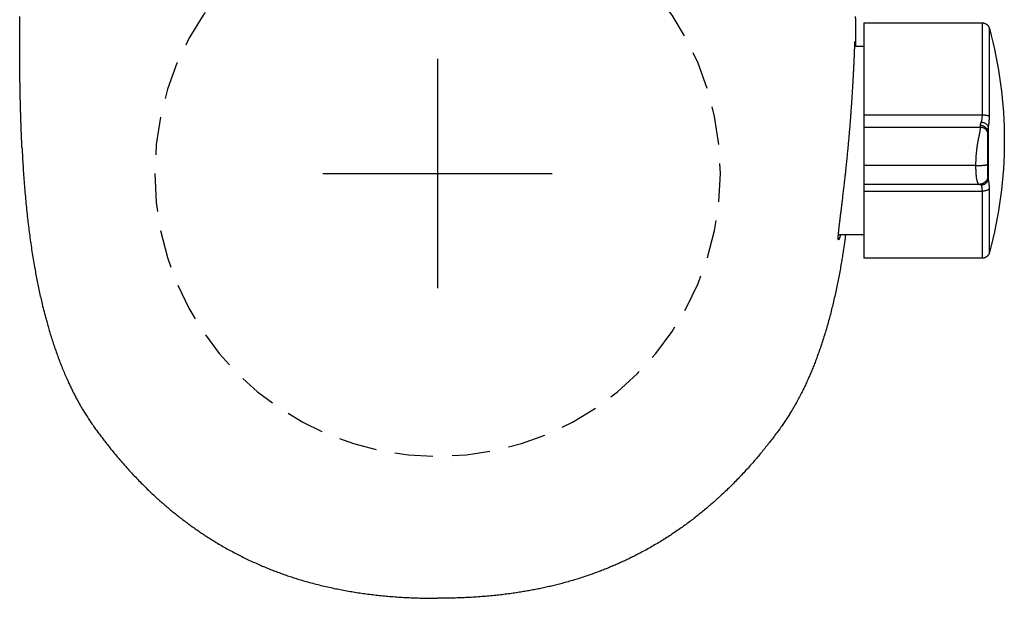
# Model space of a CAD drawing. Header units: millimetres. Extents: x 6161 to 8965, y -9035 to -5431.
# Tile 146 of 256: x 6571.1 to 6577.54, y -6555.6 to -6551.81. Entities that reach past the tile are written whole.
import ezdxf

# ---------------------------------------------------------------- set-up
doc = ezdxf.new("R2010")
doc.units = ezdxf.units.MM
doc.linetypes.add('HIDDEN', pattern=[0.375, 0.25, -0.125])
doc.layers.add('Wyposazenie Wew - Urzadzenia Sanitarne', color=6, linetype='Continuous')

# ---------------------------------------------------------------- blocks, each defined once
blk = doc.blocks.new('ORAS_ELECTRA')
for p, q in [((3.5617, 0.5549), (2.7874, 0.5549)), ((2.7874, 0.1156), (2.7874, 0.5549)), ((2.7874, 0.4019), (2.6221, 0.4019)), ((2.7874, 0.0717), (2.7874, 0.1156)), ((2.7874, 0.1156), (3.5617, 0.1156)), ((3.5426, 0.0716), (2.7874, 0.0716)), ((3.5426, 0.0716), (3.5426, 0.0716)), ((3.6034, 0.04), (3.6034, -0.3033)), ((3.5197, -0.0512), (2.7874, -0.0512)), ((2.7874, -0.3808), (2.7874, -0.3035)), ((2.7874, -0.3035), (3.5497, -0.3035)), ((2.7874, -0.9851), (2.7874, -0.3808)), ((3.5617, -0.3808), (2.7874, -0.3808)), ((2.7294, -0.832), (2.7874, -0.832)), ((2.7874, -0.9851), (3.5617, -0.9851))]:
    blk.add_line(p, q)
for points in [[(0, -0.75), (0, 0.75)], [(-0.75, 0), (0.75, 0)]]:
    blk.add_lwpolyline(points)
at = {"color": 9, "linetype": 'HIDDEN', "true_color": 0xb8b8b8}
blk.add_circle((0, 0), 1.85, dxfattribs=at)
blk.add_arc((0.9003, -0.2151), 2.8071, 344.8647, 15.1366)
for points, knots in [([(-2.7182, -0.1668), (-2.7172, -0.147), (-2.7152, -0.1063), (-2.7117, -0.0469), (-2.7078, 0.0115), (-2.7036, 0.0679), (-2.699, 0.1243), (-2.6939, 0.1806), (-2.6883, 0.2369), (-2.6824, 0.2915), (-2.6762, 0.3443), (-2.6697, 0.3955), (-2.6627, 0.4466), (-2.6553, 0.4977), (-2.6473, 0.5486), (-2.6392, 0.5968), (-2.6311, 0.6423), (-2.6231, 0.6849), (-2.6146, 0.7275), (-2.6057, 0.77), (-2.5963, 0.8124), (-2.5859, 0.8571), (-2.5743, 0.904), (-2.5628, 0.9477), (-2.5523, 0.9857), (-2.5429, 1.0183), (-2.5325, 1.053), (-2.5209, 1.0898), (-2.5081, 1.1286), (-2.4948, 1.1673), (-2.4808, 1.2057), (-2.4663, 1.244), (-2.4512, 1.2817), (-2.4356, 1.3189), (-2.4213, 1.3513), (-2.4083, 1.3796), (-2.3969, 1.4036), (-2.3851, 1.4276), (-2.3729, 1.4516), (-2.3603, 1.4755), (-2.3474, 1.4993), (-2.334, 1.5228), (-2.3203, 1.5462), (-2.3052, 1.571), (-2.2886, 1.5972), (-2.2703, 1.6248), (-2.2513, 1.652), (-2.2319, 1.6788), (-2.2121, 1.7055), (-2.1921, 1.732), (-2.1719, 1.7583), (-2.1487, 1.7879), (-2.1224, 1.8204), (-2.0928, 1.8559), (-2.0627, 1.891), (-2.032, 1.9257), (-2.0008, 1.9598), (-1.9695, 1.993), (-1.9381, 2.0251), (-1.9068, 2.0562), (-1.875, 2.0868), (-1.8449, 2.1148), (-1.8168, 2.1402), (-1.7907, 2.1632), (-1.7642, 2.1858), (-1.7375, 2.2081), (-1.7104, 2.2301), (-1.6829, 2.2517), (-1.6552, 2.2729), (-1.6274, 2.2936), (-1.5994, 2.3137), (-1.5714, 2.3334), (-1.5432, 2.3526), (-1.5146, 2.3715), (-1.4857, 2.39), (-1.4549, 2.4091), (-1.4219, 2.4289), (-1.3868, 2.4491), (-1.3514, 2.4687), (-1.3156, 2.4877), (-1.2794, 2.5062), (-1.2429, 2.524), (-1.206, 2.5412), (-1.1713, 2.5568), (-1.1388, 2.5707), (-1.1085, 2.5832), (-1.078, 2.5953), (-1.0466, 2.6073), (-1.0143, 2.6191), (-0.981, 2.6307), (-0.9476, 2.6418), (-0.914, 2.6524), (-0.8774, 2.6635), (-0.8377, 2.6747), (-0.7949, 2.6861), (-0.752, 2.6968), (-0.7093, 2.7066), (-0.667, 2.7156), (-0.625, 2.7239), (-0.5829, 2.7315), (-0.5406, 2.7385), (-0.4982, 2.7449), (-0.4556, 2.7507), (-0.413, 2.756), (-0.3692, 2.7607), (-0.3242, 2.765), (-0.2781, 2.7687), (-0.2319, 2.7718), (-0.1856, 2.7743), (-0.1393, 2.7762), (-0.0929, 2.7775), (-0.0464, 2.7784), (-0.0155, 2.7785), (0, 2.7785)], [0, 0, 0, 0, 0.013173, 0.026968, 0.039452, 0.051937, 0.064422, 0.076914, 0.089407, 0.101899, 0.113285, 0.124672, 0.136058, 0.147455, 0.158851, 0.170247, 0.179829, 0.189411, 0.198992, 0.208583, 0.218175, 0.227766, 0.23898, 0.250194, 0.257677, 0.26516, 0.272643, 0.281669, 0.290696, 0.299723, 0.308767, 0.317812, 0.326856, 0.335668, 0.34448, 0.350363, 0.356246, 0.362128, 0.368095, 0.374062, 0.380028, 0.386007, 0.391986, 0.397965, 0.405267, 0.412569, 0.419883, 0.427198, 0.434531, 0.441864, 0.4492, 0.456536, 0.466738, 0.476941, 0.487144, 0.497369, 0.507594, 0.517819, 0.527563, 0.537306, 0.54706, 0.556814, 0.564498, 0.572181, 0.57987, 0.587559, 0.595265, 0.602971, 0.610683, 0.618395, 0.625946, 0.633498, 0.64105, 0.648615, 0.656181, 0.663746, 0.672684, 0.681623, 0.690563, 0.699501, 0.708481, 0.717462, 0.726443, 0.735423, 0.742659, 0.749896, 0.757138, 0.764379, 0.772158, 0.779938, 0.787719, 0.795499, 0.803277, 0.813049, 0.822822, 0.832595, 0.842367, 0.851817, 0.861268, 0.870718, 0.880168, 0.889651, 0.899134, 0.908618, 0.918101, 0.928321, 0.938541, 0.948768, 0.958996, 0.969244, 0.979492, 0.989746, 1, 1, 1, 1]), ([(2.6687, 0.4019), (2.6666, 0.4174), (2.6629, 0.4456), (2.6569, 0.4863), (2.6511, 0.5241), (2.6451, 0.5618), (2.6384, 0.6015), (2.631, 0.6429), (2.6228, 0.6863), (2.6142, 0.7295), (2.6051, 0.7727), (2.5955, 0.8158), (2.5855, 0.8586), (2.575, 0.901), (2.564, 0.9432), (2.5525, 0.9852), (2.5404, 1.0269), (2.5278, 1.0682), (2.5146, 1.1092), (2.5008, 1.15), (2.4876, 1.1872), (2.4752, 1.2207), (2.4636, 1.2507), (2.4516, 1.2806), (2.4392, 1.3103), (2.4264, 1.3399), (2.4131, 1.3693), (2.3994, 1.3986), (2.3845, 1.429), (2.3683, 1.4605), (2.3527, 1.4895), (2.3387, 1.5147), (2.3263, 1.5361), (2.3125, 1.5592), (2.2971, 1.5839), (2.28, 1.6101), (2.2625, 1.636), (2.2424, 1.6644), (2.2197, 1.6954), (2.1946, 1.7289), (2.17, 1.7608), (2.1459, 1.7913), (2.1224, 1.8203), (2.0986, 1.849), (2.0744, 1.8775), (2.0498, 1.9056), (2.0236, 1.9349), (1.9958, 1.9652), (1.9661, 1.9964), (1.936, 2.0272), (1.9054, 2.0576), (1.8742, 2.0875), (1.8443, 2.1153), (1.8157, 2.1411), (1.7885, 2.1651), (1.761, 2.1886), (1.733, 2.2117), (1.7048, 2.2345), (1.6762, 2.2569), (1.6472, 2.2789), (1.6167, 2.3014), (1.5845, 2.3243), (1.5507, 2.3476), (1.5164, 2.3703), (1.4818, 2.3925), (1.4467, 2.4141), (1.4111, 2.4351), (1.3753, 2.4556), (1.3419, 2.4738), (1.3111, 2.49), (1.2831, 2.5043), (1.2548, 2.5182), (1.2264, 2.5318), (1.1977, 2.545), (1.1687, 2.5579), (1.1395, 2.5704), (1.1098, 2.5826), (1.0801, 2.5945), (1.0473, 2.607), (1.0114, 2.6201), (0.9725, 2.6336), (0.9332, 2.6464), (0.8938, 2.6586), (0.8541, 2.6701), (0.8161, 2.6806), (0.7797, 2.6899), (0.7452, 2.6983), (0.7105, 2.7063), (0.6756, 2.7138), (0.6407, 2.7208), (0.6056, 2.7274), (0.5704, 2.7336), (0.5333, 2.7397), (0.4941, 2.7455), (0.4529, 2.7511), (0.4116, 2.7561), (0.3687, 2.7607), (0.3242, 2.765), (0.2781, 2.7687), (0.2319, 2.7718), (0.1856, 2.7743), (0.1392, 2.7762), (0.0928, 2.7775), (0.0464, 2.7784), (0.0155, 2.7785), (0, 2.7785)], [0, 0, 0, 0, 0.011884, 0.021541, 0.031198, 0.040858, 0.050517, 0.061658, 0.072798, 0.083938, 0.09509, 0.106242, 0.117393, 0.128399, 0.139405, 0.150419, 0.161432, 0.172305, 0.183178, 0.19406, 0.204942, 0.213072, 0.221203, 0.229333, 0.237463, 0.245619, 0.253775, 0.261931, 0.270086, 0.279443, 0.288799, 0.295047, 0.301296, 0.307544, 0.315447, 0.323352, 0.331258, 0.339161, 0.34974, 0.36032, 0.370899, 0.380327, 0.389756, 0.399185, 0.408626, 0.418068, 0.427509, 0.43839, 0.449271, 0.460152, 0.471056, 0.481961, 0.492865, 0.502019, 0.511174, 0.520329, 0.529483, 0.538667, 0.547851, 0.557036, 0.566219, 0.5766, 0.586982, 0.597364, 0.607745, 0.618173, 0.628604, 0.639034, 0.649463, 0.65742, 0.665378, 0.673335, 0.681305, 0.689275, 0.697245, 0.705338, 0.713432, 0.721531, 0.729629, 0.740047, 0.750464, 0.760882, 0.771325, 0.781768, 0.792212, 0.801205, 0.8102, 0.819195, 0.828189, 0.837207, 0.846227, 0.855246, 0.864265, 0.874765, 0.885266, 0.895775, 0.906283, 0.917982, 0.929681, 0.941381, 0.953079, 0.964809, 0.97654, 0.98827, 1, 1, 1, 1]), ([(3.61, 0.518), (3.6095, 0.5196), (3.6085, 0.5228), (3.6066, 0.5271), (3.6045, 0.531), (3.6024, 0.5341), (3.6005, 0.5365), (3.5989, 0.5384), (3.5974, 0.54), (3.596, 0.5414), (3.5944, 0.5428), (3.5923, 0.5445), (3.5896, 0.5465), (3.5864, 0.5485), (3.5825, 0.5505), (3.5781, 0.5523), (3.5731, 0.5537), (3.5675, 0.5547), (3.5637, 0.5549), (3.5617, 0.5549)], [0, 0, 0, 0, 0.078431, 0.1516011, 0.2186896, 0.2790502, 0.32217, 0.3604948, 0.3938979, 0.422293, 0.4507485, 0.4935938, 0.5444787, 0.6032665, 0.6696909, 0.7433181, 0.8235147, 0.9094301, 1, 1, 1, 1]), ([(3.5617, 0.1156), (3.5617, 0.1291), (3.5617, 0.156), (3.5617, 0.1948), (3.5617, 0.2323), (3.5617, 0.2683), (3.5617, 0.3025), (3.5617, 0.3351), (3.5617, 0.3657), (3.5617, 0.3943), (3.5617, 0.4209), (3.5617, 0.4452), (3.5617, 0.4673), (3.5617, 0.4871), (3.5617, 0.5045), (3.5617, 0.5194), (3.5617, 0.5317), (3.5617, 0.5415), (3.5617, 0.5488), (3.5617, 0.5532), (3.5617, 0.5552), (3.5617, 0.5548), (3.5617, 0.5547)], [0, 0, 0, 0, 0.051969, 0.103938, 0.155907, 0.207876, 0.259845, 0.311814, 0.363783, 0.415752, 0.467721, 0.51969, 0.571659, 0.623628, 0.675597, 0.727566, 0.779535, 0.831504, 0.883473, 0.935442, 0.987411, 1, 1, 1, 1]), ([(3.61, 0.5179), (3.61, 0.5179), (3.61, 0.5178), (3.61, 0.5162), (3.61, 0.5136), (3.61, 0.5098), (3.61, 0.5049), (3.61, 0.4989), (3.61, 0.4918), (3.61, 0.4836), (3.61, 0.4745), (3.61, 0.4644), (3.61, 0.4531), (3.61, 0.4408), (3.61, 0.4274), (3.61, 0.413), (3.61, 0.3976), (3.61, 0.3814), (3.61, 0.3644), (3.61, 0.3466), (3.61, 0.3279), (3.61, 0.3084), (3.61, 0.2879), (3.61, 0.2665), (3.61, 0.2444), (3.61, 0.2215), (3.61, 0.1982), (3.61, 0.1743), (3.61, 0.15), (3.61, 0.1252), (3.61, 0.1082), (3.61, 0.0997)], [0, 0, 0, 0, 0.030258, 0.064558, 0.099481, 0.134404, 0.169327, 0.204251, 0.239174, 0.273473, 0.307773, 0.342072, 0.376372, 0.411295, 0.446218, 0.481141, 0.516065, 0.550988, 0.585287, 0.619587, 0.653886, 0.688186, 0.723109, 0.758032, 0.792955, 0.827879, 0.862802, 0.897101, 0.931401, 0.9657, 1, 1, 1, 1]), ([(2.6354, 0.4019), (2.6351, 0.403), (2.6344, 0.4055), (2.6334, 0.4092), (2.6323, 0.413), (2.6313, 0.4165), (2.6303, 0.4198), (2.6292, 0.423), (2.6282, 0.4258), (2.6272, 0.4283), (2.6263, 0.4305), (2.6255, 0.4322), (2.6247, 0.4336), (2.6238, 0.4346), (2.623, 0.4351), (2.6224, 0.4348), (2.6219, 0.4339), (2.6215, 0.4324), (2.6212, 0.4304), (2.6211, 0.4282), (2.621, 0.4257), (2.621, 0.4228), (2.621, 0.4196), (2.6212, 0.4159), (2.6214, 0.4115), (2.6217, 0.4061), (2.6222, 0.3997), (2.6228, 0.3926), (2.6235, 0.3851), (2.6243, 0.3773), (2.6251, 0.3697), (2.6259, 0.3622), (2.6268, 0.3547), (2.6276, 0.3469), (2.6286, 0.3387), (2.6296, 0.3303), (2.6307, 0.3205), (2.6321, 0.3095), (2.6336, 0.297), (2.6352, 0.284), (2.6368, 0.2709), (2.6384, 0.2578), (2.64, 0.2454), (2.6415, 0.2333), (2.6429, 0.2216), (2.6444, 0.2096), (2.6459, 0.1973), (2.6475, 0.1848), (2.6492, 0.1707), (2.6511, 0.1551), (2.6532, 0.1377), (2.6553, 0.12), (2.6574, 0.1024), (2.6594, 0.0852), (2.6612, 0.0691), (2.663, 0.0537), (2.6647, 0.0389), (2.6663, 0.0239), (2.668, 0.0088), (2.6697, -0.0065), (2.6715, -0.0235), (2.6735, -0.0422), (2.6757, -0.0626), (2.6778, -0.0833), (2.6798, -0.1034), (2.6818, -0.123), (2.6835, -0.141), (2.6852, -0.1581), (2.6867, -0.1748), (2.6883, -0.1921), (2.69, -0.2101), (2.6916, -0.2281), (2.6932, -0.2466), (2.6948, -0.2655), (2.6965, -0.2849), (2.6981, -0.3043), (2.6996, -0.3235), (2.7011, -0.3425), (2.7025, -0.3603), (2.7038, -0.377), (2.7049, -0.3926), (2.7061, -0.4081), (2.7072, -0.4235), (2.7083, -0.4388), (2.7094, -0.4555), (2.7106, -0.4735), (2.7119, -0.4927), (2.7131, -0.5117), (2.7142, -0.5299), (2.7153, -0.5471), (2.7162, -0.5625), (2.717, -0.5769), (2.7178, -0.5901), (2.7185, -0.6032), (2.7192, -0.616), (2.7199, -0.6286), (2.7206, -0.6422), (2.7214, -0.6567), (2.7222, -0.6719), (2.7229, -0.6867), (2.7236, -0.7006), (2.7242, -0.7135), (2.7247, -0.7249), (2.7252, -0.7353), (2.7256, -0.7448), (2.726, -0.754), (2.7264, -0.7628), (2.7268, -0.7714), (2.7272, -0.7804), (2.7276, -0.7897), (2.728, -0.7993), (2.7283, -0.8082), (2.7287, -0.8163), (2.729, -0.8235), (2.7293, -0.8296), (2.7295, -0.835), (2.7297, -0.8396), (2.7299, -0.8439), (2.7301, -0.8478), (2.7303, -0.8513), (2.7305, -0.8547), (2.7307, -0.8579), (2.7308, -0.8607), (2.731, -0.8628), (2.7312, -0.8642), (2.7313, -0.865), (2.7314, -0.8651), (2.7315, -0.8648), (2.7316, -0.8641), (2.7317, -0.863), (2.7318, -0.8615), (2.7319, -0.8596), (2.7319, -0.857), (2.732, -0.8537), (2.7321, -0.8495), (2.7321, -0.8445), (2.7322, -0.8391), (2.7322, -0.8348), (2.7322, -0.8324), (2.7322, -0.832)], [0, 0, 0, 0, 0.0042792, 0.0099787, 0.0156781, 0.021404, 0.0271325, 0.0336812, 0.0402309, 0.0467796, 0.0533655, 0.0599525, 0.0665385, 0.075105, 0.0836716, 0.0922755, 0.1008795, 0.1086514, 0.1164303, 0.1228835, 0.1293378, 0.135791, 0.1422804, 0.1487709, 0.1552604, 0.1636998, 0.1721392, 0.1806144, 0.1890896, 0.1967438, 0.2044047, 0.2108416, 0.2172794, 0.2237163, 0.2301885, 0.2366616, 0.2431338, 0.2515487, 0.2599637, 0.2684131, 0.2768626, 0.2844923, 0.2921284, 0.2986405, 0.3051535, 0.3116655, 0.3182132, 0.3247618, 0.3313095, 0.3398225, 0.3483355, 0.3568835, 0.3654316, 0.3731504, 0.3808757, 0.3874612, 0.3940477, 0.4006332, 0.4072552, 0.4138782, 0.4205002, 0.4291111, 0.4377221, 0.4463692, 0.4550164, 0.4628257, 0.4706418, 0.477228, 0.4838183, 0.4911381, 0.498458, 0.5058002, 0.5131423, 0.5210725, 0.5290028, 0.5369615, 0.5449203, 0.5527456, 0.5605779, 0.5671458, 0.5737147, 0.5802826, 0.5868873, 0.593493, 0.6000978, 0.6086872, 0.6172766, 0.6259026, 0.6345286, 0.6423194, 0.650117, 0.6566572, 0.6631984, 0.6697386, 0.6763153, 0.682893, 0.6894697, 0.6980223, 0.7065749, 0.7151638, 0.7237526, 0.7315096, 0.7392733, 0.7458024, 0.7523325, 0.7588616, 0.765427, 0.7719935, 0.7785589, 0.7870967, 0.7956344, 0.8042082, 0.812782, 0.8205252, 0.8282751, 0.8348041, 0.841334, 0.847863, 0.8544283, 0.8609946, 0.8675599, 0.8760975, 0.884635, 0.8932085, 0.9017821, 0.909525, 0.9172746, 0.9238053, 0.930337, 0.9368677, 0.9434348, 0.9500028, 0.9565699, 0.9651097, 0.9736495, 0.9822254, 0.9908012, 0.9985463, 1, 1, 1, 1]), ([(2.7874, -0.0512), (2.7874, -0.0486), (2.7874, -0.0433), (2.7874, -0.0357), (2.7874, -0.0284), (2.7874, -0.0214), (2.7874, -0.0147), (2.7874, -0.0083), (2.7874, -0.0022), (2.7874, 0.0036), (2.7874, 0.0091), (2.7874, 0.0144), (2.7874, 0.0193), (2.7874, 0.024), (2.7874, 0.0284), (2.7874, 0.0328), (2.7874, 0.037), (2.7874, 0.0411), (2.7874, 0.0449), (2.7874, 0.0484), (2.7874, 0.0516), (2.7874, 0.0545), (2.7874, 0.0573), (2.7874, 0.0599), (2.7874, 0.0622), (2.7874, 0.0643), (2.7874, 0.0661), (2.7874, 0.0677), (2.7874, 0.0691), (2.7874, 0.0702), (2.7874, 0.071), (2.7874, 0.0715), (2.7874, 0.0716), (2.7874, 0.0716), (2.7874, 0.0716)], [0, 0, 0, 0, 0.019721, 0.03899, 0.057967, 0.076814, 0.095683, 0.114718, 0.134051, 0.153798, 0.17406, 0.194923, 0.216457, 0.238722, 0.261761, 0.285612, 0.313317, 0.342096, 0.371961, 0.402918, 0.434962, 0.468086, 0.502274, 0.541086, 0.581133, 0.622379, 0.664784, 0.708307, 0.762973, 0.819155, 0.87676, 0.935693, 0.995855, 1, 1, 1, 1]), ([(3.5197, -0.0512), (3.5197, -0.0486), (3.5197, -0.0435), (3.5199, -0.0359), (3.52, -0.0284), (3.5202, -0.0212), (3.5205, -0.0142), (3.5209, -0.0073), (3.5213, -0.0007), (3.5218, 0.0056), (3.5223, 0.0114), (3.5229, 0.0167), (3.5233, 0.0202), (3.5236, 0.0225), (3.5238, 0.0237), (3.5239, 0.0249), (3.5241, 0.0261), (3.5242, 0.0272), (3.5245, 0.0292), (3.525, 0.0321), (3.5257, 0.0358), (3.5264, 0.0395), (3.5272, 0.0433), (3.5281, 0.047), (3.529, 0.0503), (3.5299, 0.0533), (3.5308, 0.056), (3.5317, 0.0585), (3.5327, 0.0609), (3.5337, 0.063), (3.5349, 0.0653), (3.5362, 0.0673), (3.5377, 0.069), (3.539, 0.0702), (3.5402, 0.071), (3.5413, 0.0714), (3.5421, 0.0716), (3.5425, 0.0716), (3.5426, 0.0716)], [0, 0, 0, 0, 0.01917, 0.038292, 0.057502, 0.076956, 0.09682, 0.117269, 0.138479, 0.160625, 0.183871, 0.204366, 0.225833, 0.231627, 0.237495, 0.243437, 0.249456, 0.255552, 0.261727, 0.28189, 0.304533, 0.329846, 0.358036, 0.389317, 0.423917, 0.45358, 0.485546, 0.519924, 0.556824, 0.596349, 0.638597, 0.700325, 0.760775, 0.819502, 0.876112, 0.93026, 0.981648, 1, 1, 1, 1]), ([(3.5997, 0.0163), (3.5997, 0.0165), (3.5997, 0.017), (3.5997, 0.0179), (3.5997, 0.0187), (3.5996, 0.0195), (3.5996, 0.0202), (3.5996, 0.0209), (3.5995, 0.0214), (3.5995, 0.0219), (3.5994, 0.0223), (3.5994, 0.0227), (3.5993, 0.023), (3.5993, 0.0233), (3.5993, 0.0236), (3.5992, 0.024), (3.5991, 0.0244), (3.5991, 0.0249), (3.5989, 0.0258), (3.5987, 0.0272), (3.5981, 0.0298), (3.5972, 0.033), (3.5958, 0.0367), (3.5943, 0.0401), (3.5927, 0.0432), (3.5909, 0.0462), (3.5892, 0.0486), (3.5878, 0.0504), (3.5868, 0.0516), (3.586, 0.0525), (3.5853, 0.0533), (3.5845, 0.0541), (3.5835, 0.0551), (3.5823, 0.0563), (3.5805, 0.0579), (3.5783, 0.0597), (3.5758, 0.0615), (3.5733, 0.0632), (3.5709, 0.0645), (3.5686, 0.0657), (3.5666, 0.0666), (3.5648, 0.0674), (3.5631, 0.068), (3.5613, 0.0687), (3.5592, 0.0693), (3.5569, 0.0699), (3.5543, 0.0705), (3.5521, 0.0709), (3.5502, 0.0711), (3.5487, 0.0713), (3.547, 0.0715), (3.5449, 0.0716), (3.5435, 0.0716), (3.5427, 0.0716)], [0, 0, 0, 0, 0.041021, 0.077129, 0.108289, 0.134488, 0.155745, 0.166554, 0.175503, 0.182672, 0.188223, 0.190501, 0.192537, 0.19444, 0.19634, 0.198367, 0.203303, 0.208682, 0.214023, 0.226465, 0.24817, 0.285339, 0.314754, 0.343372, 0.372817, 0.40328, 0.434823, 0.453059, 0.467575, 0.478348, 0.486536, 0.495857, 0.510203, 0.526983, 0.546081, 0.579762, 0.61095, 0.639622, 0.668015, 0.693395, 0.715765, 0.735138, 0.75305, 0.773725, 0.797404, 0.824822, 0.855364, 0.888996, 0.905911, 0.923594, 0.944615, 0.9701, 1, 1, 1, 1]), ([(3.5528, 0.0707), (3.5531, 0.0713), (3.5538, 0.0731), (3.5547, 0.0751), (3.5553, 0.0765)], [0, 0, 0, 0, 0.333283, 1, 1, 1, 1]), ([(3.5553, 0.0765), (3.556, 0.0782), (3.5573, 0.0817), (3.5589, 0.0876), (3.5602, 0.094), (3.5611, 0.1008), (3.5616, 0.108), (3.5617, 0.1131), (3.5617, 0.1156)], [0, 0, 0, 0, 0.1721607, 0.3417805, 0.5091093, 0.6744073, 0.8379446, 1, 1, 1, 1]), ([(3.5553, 0.0765), (3.5579, 0.0762), (3.5633, 0.0754), (3.5713, 0.073), (3.5791, 0.0694), (3.5863, 0.0648), (3.5925, 0.0593), (3.5975, 0.0531), (3.6013, 0.0467), (3.6027, 0.0422), (3.6034, 0.04)], [0, 0, 0, 0, 0.118749, 0.242699, 0.370375, 0.5, 0.629625, 0.757301, 0.881251, 1, 1, 1, 1]), ([(3.61, 0.0997), (3.6092, 0.1008), (3.6076, 0.103), (3.6036, 0.106), (3.5985, 0.1088), (3.5923, 0.1113), (3.5852, 0.1132), (3.5775, 0.1146), (3.5696, 0.1154), (3.5643, 0.1155), (3.5617, 0.1156)], [0, 0, 0, 0, 0.1191402, 0.243165, 0.3706743, 0.5, 0.6293257, 0.756835, 0.8808598, 1, 1, 1, 1]), ([(3.61, 0.0997), (3.61, 0.0958), (3.6099, 0.088), (3.6093, 0.0769), (3.6084, 0.0665), (3.6071, 0.0568), (3.6055, 0.0478), (3.6041, 0.0426), (3.6034, 0.04)], [0, 0, 0, 0, 0.165911, 0.33128, 0.498335, 0.665401, 0.831978, 1, 1, 1, 1]), ([(3.6034, 0.04), (3.6029, 0.0371), (3.602, 0.0315), (3.6008, 0.0242), (3.5999, 0.0178), (3.5998, 0.0145), (3.5997, 0.0128)], [0, 0, 0, 0, 0.266792, 0.520964, 0.764581, 1, 1, 1, 1]), ([(3.5997, 0.0162), (3.5997, 0.016), (3.5997, 0.0157), (3.5997, 0.0147), (3.5997, 0.0133), (3.5997, 0.0115), (3.5997, 0.0093), (3.5997, 0.0068), (3.5997, 0.0038), (3.5997, 0.0008), (3.5997, -0.0021), (3.5997, -0.0048), (3.5997, -0.0077), (3.5997, -0.0107), (3.5997, -0.0139), (3.5997, -0.0173), (3.5997, -0.0209), (3.5997, -0.0247), (3.5997, -0.028), (3.5997, -0.0305), (3.5997, -0.0321), (3.5997, -0.0338), (3.5997, -0.0354), (3.5997, -0.0371), (3.5997, -0.0396), (3.5997, -0.0429), (3.5997, -0.0464), (3.5997, -0.0488), (3.5997, -0.0501), (3.5997, -0.0514), (3.5997, -0.0527), (3.5997, -0.054), (3.5997, -0.0553), (3.5997, -0.0563), (3.5997, -0.0571), (3.5997, -0.0576), (3.5997, -0.0582), (3.5997, -0.0591), (3.5997, -0.0598), (3.5997, -0.0603)], [0, 0, 0, 0, 0.076078, 0.15297, 0.227006, 0.298208, 0.366602, 0.432213, 0.495074, 0.555219, 0.594456, 0.632169, 0.668376, 0.703094, 0.736346, 0.768157, 0.800233, 0.830287, 0.858366, 0.86887, 0.879083, 0.889008, 0.898651, 0.908017, 0.917111, 0.938818, 0.957286, 0.962758, 0.967903, 0.972732, 0.977263, 0.981513, 0.985504, 0.989865, 0.991183, 0.992445, 0.993663, 0.996026, 1, 1, 1, 1]), ([(2.7874, -0.3035), (2.7874, -0.3017), (2.7874, -0.2982), (2.7874, -0.2926), (2.7874, -0.287), (2.7874, -0.2811), (2.7874, -0.275), (2.7874, -0.2687), (2.7874, -0.2626), (2.7874, -0.2568), (2.7874, -0.2513), (2.7874, -0.2456), (2.7874, -0.2398), (2.7874, -0.2337), (2.7874, -0.2275), (2.7874, -0.2213), (2.7874, -0.2152), (2.7874, -0.2092), (2.7874, -0.2031), (2.7874, -0.1968), (2.7874, -0.1903), (2.7874, -0.1841), (2.7874, -0.1782), (2.7874, -0.1726), (2.7874, -0.167), (2.7874, -0.1612), (2.7874, -0.1553), (2.7874, -0.1493), (2.7874, -0.1432), (2.7874, -0.137), (2.7874, -0.1307), (2.7874, -0.1242), (2.7874, -0.1176), (2.7874, -0.1108), (2.7874, -0.1039), (2.7874, -0.0969), (2.7874, -0.0896), (2.7874, -0.0823), (2.7874, -0.0747), (2.7874, -0.067), (2.7874, -0.0591), (2.7874, -0.0539), (2.7874, -0.0512)], [0, 0, 0, 0, 0.049887, 0.099698, 0.149297, 0.198547, 0.247314, 0.295466, 0.34287, 0.379507, 0.415541, 0.45091, 0.485556, 0.519419, 0.552445, 0.584578, 0.61163, 0.637943, 0.663488, 0.688238, 0.712168, 0.735259, 0.752802, 0.769811, 0.786283, 0.802217, 0.817617, 0.832489, 0.846477, 0.85999, 0.873048, 0.885678, 0.897914, 0.909797, 0.921379, 0.932718, 0.943882, 0.954949, 0.966002, 0.977133, 0.988433, 1, 1, 1, 1]), ([(3.5497, -0.3035), (3.5497, -0.3018), (3.5497, -0.2983), (3.5493, -0.2928), (3.5487, -0.2869), (3.5479, -0.2809), (3.547, -0.2747), (3.5462, -0.2701), (3.5457, -0.2672), (3.5455, -0.266), (3.5453, -0.2648), (3.5451, -0.2637), (3.5448, -0.2621), (3.5443, -0.2597), (3.5436, -0.2561), (3.5428, -0.2522), (3.5419, -0.2479), (3.5409, -0.2431), (3.5397, -0.2373), (3.5383, -0.2302), (3.5366, -0.2217), (3.535, -0.2134), (3.5336, -0.2059), (3.5325, -0.1997), (3.5314, -0.1935), (3.5304, -0.1875), (3.5295, -0.1816), (3.5286, -0.1759), (3.5278, -0.1702), (3.5271, -0.1647), (3.5263, -0.1594), (3.5256, -0.1538), (3.5251, -0.1496), (3.5248, -0.1469), (3.5248, -0.1461), (3.5247, -0.1454), (3.5246, -0.1446), (3.5245, -0.1438), (3.5242, -0.1409), (3.5237, -0.1359), (3.523, -0.1284), (3.5224, -0.1209), (3.5218, -0.1133), (3.5213, -0.1056), (3.5209, -0.0979), (3.5205, -0.0902), (3.5202, -0.0824), (3.52, -0.0746), (3.5199, -0.0668), (3.5197, -0.059), (3.5197, -0.0538), (3.5197, -0.0512)], [0, 0, 0, 0, 0.047929, 0.097632, 0.148959, 0.20173, 0.249192, 0.297439, 0.305998, 0.314574, 0.323166, 0.331729, 0.336957, 0.358592, 0.382731, 0.408606, 0.436117, 0.465151, 0.495573, 0.53725, 0.580638, 0.625264, 0.652229, 0.677298, 0.700547, 0.722056, 0.741908, 0.760187, 0.77698, 0.792763, 0.807157, 0.82025, 0.835675, 0.837547, 0.839386, 0.841193, 0.842966, 0.844708, 0.846419, 0.862519, 0.877721, 0.8921, 0.905742, 0.918737, 0.931183, 0.943183, 0.95484, 0.966256, 0.977529, 0.98875, 1, 1, 1, 1]), ([(3.5197, -0.0512), (3.5229, -0.0512), (3.5295, -0.0512), (3.5394, -0.0515), (3.5485, -0.0518), (3.5566, -0.0522), (3.5636, -0.0527), (3.5703, -0.0532), (3.5764, -0.0538), (3.5819, -0.0545), (3.5868, -0.0553), (3.5909, -0.0561), (3.5946, -0.057), (3.5975, -0.058), (3.5994, -0.0591), (3.5996, -0.0599), (3.5997, -0.0603)], [0, 0, 0, 0, 0.076805, 0.156939, 0.239951, 0.303775, 0.368607, 0.434128, 0.5, 0.565872, 0.631393, 0.696225, 0.760049, 0.843061, 0.923195, 1, 1, 1, 1]), ([(3.5997, -0.0603), (3.5997, -0.0606), (3.5997, -0.0612), (3.5997, -0.0619), (3.5997, -0.0627), (3.5997, -0.0635), (3.5997, -0.0643), (3.5997, -0.0648), (3.5997, -0.0656), (3.5997, -0.0667), (3.5997, -0.0681), (3.5997, -0.0696), (3.5997, -0.0713), (3.5997, -0.0732), (3.5997, -0.0753), (3.5997, -0.0777), (3.5997, -0.0802), (3.5997, -0.0827), (3.5997, -0.0862), (3.5997, -0.0906), (3.5997, -0.0958), (3.5997, -0.101), (3.5997, -0.1064), (3.5997, -0.1117), (3.5997, -0.1176), (3.5997, -0.124), (3.5997, -0.1307), (3.5997, -0.1374), (3.5997, -0.1441), (3.5997, -0.1512), (3.5997, -0.1587), (3.5997, -0.1666), (3.5997, -0.1742), (3.5997, -0.1818), (3.5997, -0.1891), (3.5997, -0.1962), (3.5997, -0.2032), (3.5997, -0.2098), (3.5997, -0.217), (3.5997, -0.2246), (3.5997, -0.2326), (3.5997, -0.2402), (3.5997, -0.2474), (3.5997, -0.2519), (3.5997, -0.2541)], [0, 0, 0, 0, 0.001701, 0.002985, 0.003853, 0.006141, 0.006983, 0.007871, 0.008809, 0.011147, 0.013741, 0.016608, 0.01976, 0.023207, 0.027986, 0.033081, 0.038503, 0.044262, 0.050366, 0.063113, 0.076757, 0.091334, 0.106873, 0.123398, 0.140929, 0.164183, 0.188733, 0.214605, 0.241819, 0.270395, 0.30684, 0.344941, 0.384718, 0.426192, 0.469379, 0.513475, 0.55925, 0.606715, 0.65169, 0.717432, 0.785117, 0.854763, 0.926386, 1, 1, 1, 1]), ([(-2.7182, -0.1668), (-2.7182, -0.1669), (-2.7183, -0.1674), (-2.7183, -0.1684), (-2.7184, -0.1699), (-2.7185, -0.1716), (-2.7185, -0.1734), (-2.7186, -0.1751), (-2.7187, -0.1766), (-2.7188, -0.178), (-2.7188, -0.1794), (-2.7189, -0.1809), (-2.719, -0.1822), (-2.719, -0.1835), (-2.7191, -0.1849), (-2.7192, -0.1864), (-2.7192, -0.1881), (-2.7193, -0.1901), (-2.7194, -0.192), (-2.7195, -0.1939), (-2.7196, -0.1957), (-2.7197, -0.1974), (-2.7197, -0.1989), (-2.7198, -0.2003), (-2.7199, -0.2018), (-2.7199, -0.2033), (-2.72, -0.2052), (-2.7201, -0.2073), (-2.7202, -0.2095), (-2.7203, -0.2117), (-2.7204, -0.2137), (-2.7205, -0.2155), (-2.7205, -0.217), (-2.7206, -0.2184), (-2.7206, -0.2196), (-2.7207, -0.221), (-2.7208, -0.2225), (-2.7208, -0.2242), (-2.7209, -0.2262), (-2.721, -0.2284), (-2.7211, -0.2307), (-2.7212, -0.2329), (-2.7213, -0.2347), (-2.7213, -0.2361), (-2.7214, -0.2373), (-2.7214, -0.2384), (-2.7215, -0.2395), (-2.7215, -0.2406), (-2.7216, -0.2418), (-2.7216, -0.243), (-2.7217, -0.2444), (-2.7218, -0.2459), (-2.7218, -0.2476), (-2.7219, -0.2495), (-2.722, -0.2514), (-2.722, -0.2532), (-2.7221, -0.2548), (-2.7222, -0.2561), (-2.7222, -0.2574), (-2.7223, -0.2587), (-2.7223, -0.26), (-2.7224, -0.2616), (-2.7225, -0.2633), (-2.7225, -0.2653), (-2.7226, -0.2674), (-2.7227, -0.2695), (-2.7228, -0.2714), (-2.7228, -0.2731), (-2.7229, -0.2747), (-2.723, -0.2761), (-2.723, -0.2774), (-2.7231, -0.2788), (-2.7231, -0.2804), (-2.7232, -0.2821), (-2.7233, -0.2841), (-2.7233, -0.2863), (-2.7234, -0.2886), (-2.7235, -0.2908), (-2.7236, -0.2929), (-2.7237, -0.2947), (-2.7237, -0.2962), (-2.7238, -0.2976), (-2.7238, -0.299), (-2.7239, -0.3004), (-2.7239, -0.3018), (-2.724, -0.3035), (-2.724, -0.3053), (-2.7241, -0.3072), (-2.7242, -0.3091), (-2.7242, -0.311), (-2.7243, -0.3127), (-2.7244, -0.3142), (-2.7244, -0.3155), (-2.7245, -0.3167), (-2.7245, -0.3179), (-2.7245, -0.3192), (-2.7246, -0.3205), (-2.7246, -0.3219), (-2.7247, -0.3236), (-2.7248, -0.3256), (-2.7248, -0.3277), (-2.7249, -0.3299), (-2.725, -0.3321), (-2.7251, -0.3341), (-2.7251, -0.3359), (-2.7252, -0.3375), (-2.7252, -0.339), (-2.7253, -0.3405), (-2.7253, -0.3422), (-2.7254, -0.3439), (-2.7254, -0.3459), (-2.7255, -0.3481), (-2.7256, -0.3505), (-2.7257, -0.3529), (-2.7257, -0.355), (-2.7258, -0.3567), (-2.7258, -0.358), (-2.7259, -0.3593), (-2.7259, -0.3605), (-2.726, -0.3617), (-2.726, -0.363), (-2.7261, -0.3645), (-2.7261, -0.3662), (-2.7262, -0.3681), (-2.7262, -0.3702), (-2.7263, -0.3723), (-2.7264, -0.3744), (-2.7264, -0.3763), (-2.7265, -0.3782), (-2.7265, -0.3798), (-2.7266, -0.3812), (-2.7266, -0.3825), (-2.7266, -0.3838), (-2.7267, -0.385), (-2.7267, -0.3864), (-2.7268, -0.3878), (-2.7268, -0.3894), (-2.7269, -0.3912), (-2.7269, -0.3932), (-2.727, -0.3954), (-2.7271, -0.3976), (-2.7271, -0.3998), (-2.7272, -0.4018), (-2.7272, -0.4036), (-2.7273, -0.4055), (-2.7273, -0.4075), (-2.7274, -0.4097), (-2.7275, -0.4119), (-2.7275, -0.414), (-2.7276, -0.416), (-2.7276, -0.418), (-2.7277, -0.42), (-2.7277, -0.4217), (-2.7278, -0.4231), (-2.7278, -0.4243), (-2.7278, -0.4254), (-2.7279, -0.4265), (-2.7279, -0.4277), (-2.7279, -0.4289), (-2.728, -0.4302), (-2.728, -0.4316), (-2.728, -0.4331), (-2.7281, -0.435), (-2.7282, -0.437), (-2.7282, -0.4392), (-2.7283, -0.4414), (-2.7283, -0.4435), (-2.7284, -0.4454), (-2.7284, -0.447), (-2.7284, -0.4484), (-2.7285, -0.4495), (-2.7285, -0.4505), (-2.7285, -0.4514), (-2.7285, -0.4524), (-2.7286, -0.4533), (-2.7286, -0.4543), (-2.7286, -0.4554), (-2.7287, -0.4567), (-2.7287, -0.4584), (-2.7287, -0.4605), (-2.7288, -0.4627), (-2.7289, -0.4651), (-2.7289, -0.4672), (-2.729, -0.4692), (-2.729, -0.4711), (-2.729, -0.4728), (-2.7291, -0.4743), (-2.7291, -0.4758), (-2.7291, -0.4772), (-2.7292, -0.4788), (-2.7292, -0.4805), (-2.7293, -0.4824), (-2.7293, -0.4846), (-2.7294, -0.4869), (-2.7294, -0.4893), (-2.7295, -0.4916), (-2.7295, -0.4938), (-2.7296, -0.4959), (-2.7296, -0.4978), (-2.7297, -0.4996), (-2.7297, -0.5012), (-2.7297, -0.5027), (-2.7298, -0.5043), (-2.7298, -0.5061), (-2.7298, -0.508), (-2.7299, -0.5101), (-2.7299, -0.5122), (-2.73, -0.5144), (-2.73, -0.5167), (-2.7301, -0.5189), (-2.7301, -0.5212), (-2.7302, -0.5233), (-2.7302, -0.5253), (-2.7302, -0.5274), (-2.7303, -0.5294), (-2.7303, -0.5314), (-2.7304, -0.5334), (-2.7304, -0.5357), (-2.7304, -0.5381), (-2.7305, -0.5404), (-2.7305, -0.5427), (-2.7306, -0.5449), (-2.7306, -0.547), (-2.7306, -0.549), (-2.7307, -0.5509), (-2.7307, -0.5529), (-2.7308, -0.5549), (-2.7308, -0.557), (-2.7308, -0.5594), (-2.7309, -0.5622), (-2.7309, -0.565), (-2.731, -0.5677), (-2.731, -0.5702), (-2.7311, -0.5724), (-2.7311, -0.5743), (-2.7311, -0.576), (-2.7312, -0.5776), (-2.7312, -0.5792), (-2.7312, -0.5806), (-2.7312, -0.5818), (-2.7312, -0.583), (-2.7313, -0.5843), (-2.7313, -0.5859), (-2.7313, -0.5877), (-2.7313, -0.5896), (-2.7314, -0.5918), (-2.7314, -0.594), (-2.7315, -0.5963), (-2.7315, -0.5984), (-2.7315, -0.6001), (-2.7315, -0.6017), (-2.7316, -0.6031), (-2.7316, -0.6045), (-2.7316, -0.6059), (-2.7316, -0.6073), (-2.7316, -0.6088), (-2.7317, -0.6106), (-2.7317, -0.6128), (-2.7317, -0.6152), (-2.7318, -0.6178), (-2.7318, -0.6203), (-2.7318, -0.6226), (-2.7319, -0.6245), (-2.7319, -0.6261), (-2.7319, -0.6275), (-2.7319, -0.6287), (-2.7319, -0.63), (-2.732, -0.6315), (-2.732, -0.6332), (-2.732, -0.6349), (-2.732, -0.6367), (-2.732, -0.6386), (-2.7321, -0.6407), (-2.7321, -0.643), (-2.7321, -0.6455), (-2.7322, -0.648), (-2.7322, -0.6505), (-2.7322, -0.653), (-2.7323, -0.6554), (-2.7323, -0.6577), (-2.7323, -0.6597), (-2.7323, -0.6617), (-2.7323, -0.6633), (-2.7324, -0.6647), (-2.7324, -0.666), (-2.7324, -0.6674), (-2.7324, -0.6692), (-2.7324, -0.6712), (-2.7325, -0.6735), (-2.7325, -0.6759), (-2.7325, -0.6783), (-2.7325, -0.6806), (-2.7326, -0.6828), (-2.7326, -0.6846), (-2.7326, -0.6862), (-2.7326, -0.6875), (-2.7326, -0.6888), (-2.7326, -0.69), (-2.7326, -0.6914), (-2.7327, -0.693), (-2.7327, -0.6949), (-2.7327, -0.6969), (-2.7327, -0.6992), (-2.7327, -0.7018), (-2.7328, -0.7045), (-2.7328, -0.7074), (-2.7328, -0.7102), (-2.7328, -0.7129), (-2.7328, -0.7153), (-2.7329, -0.7175), (-2.7329, -0.7195), (-2.7329, -0.7213), (-2.7329, -0.723), (-2.7329, -0.7248), (-2.7329, -0.7266), (-2.7329, -0.7286), (-2.733, -0.7309), (-2.733, -0.7335), (-2.733, -0.7364), (-2.733, -0.7393), (-2.733, -0.7422), (-2.7331, -0.745), (-2.7331, -0.7475), (-2.7331, -0.7497), (-2.7331, -0.7517), (-2.7331, -0.7536), (-2.7331, -0.7554), (-2.7331, -0.7571), (-2.7331, -0.7588), (-2.7332, -0.7604), (-2.7332, -0.7621), (-2.7332, -0.7641), (-2.7332, -0.7662), (-2.7332, -0.7687), (-2.7332, -0.7715), (-2.7332, -0.7745), (-2.7332, -0.7773), (-2.7333, -0.7799), (-2.7333, -0.7822), (-2.7333, -0.7844), (-2.7333, -0.7862), (-2.7333, -0.7879), (-2.7333, -0.7895), (-2.7333, -0.7911), (-2.7333, -0.7927), (-2.7333, -0.7944), (-2.7333, -0.7964), (-2.7333, -0.7986), (-2.7333, -0.8013), (-2.7333, -0.8043), (-2.7334, -0.8076), (-2.7334, -0.8108), (-2.7334, -0.8138), (-2.7334, -0.8164), (-2.7334, -0.8187), (-2.7334, -0.8207), (-2.7334, -0.8226), (-2.7334, -0.8244), (-2.7334, -0.8262), (-2.7334, -0.8281), (-2.7334, -0.8302), (-2.7334, -0.8325), (-2.7334, -0.8351), (-2.7334, -0.8379), (-2.7334, -0.8409), (-2.7334, -0.8439), (-2.7334, -0.8468), (-2.7334, -0.8496), (-2.7334, -0.8521), (-2.7334, -0.8546), (-2.7334, -0.8572), (-2.7334, -0.8598), (-2.7334, -0.8625), (-2.7334, -0.8653), (-2.7334, -0.8684), (-2.7334, -0.8717), (-2.7334, -0.8753), (-2.7334, -0.879), (-2.7334, -0.8825), (-2.7334, -0.8858), (-2.7334, -0.8888), (-2.7334, -0.8916), (-2.7334, -0.8942), (-2.7334, -0.8966), (-2.7334, -0.8988), (-2.7334, -0.901), (-2.7334, -0.9031), (-2.7334, -0.9053), (-2.7334, -0.9078), (-2.7334, -0.9106), (-2.7334, -0.9137), (-2.7334, -0.9169), (-2.7333, -0.9203), (-2.7333, -0.9238), (-2.7333, -0.9268), (-2.7333, -0.9295), (-2.7333, -0.9315), (-2.7333, -0.9334), (-2.7333, -0.935), (-2.7333, -0.9368), (-2.7333, -0.9387), (-2.7333, -0.9407), (-2.7333, -0.9428), (-2.7333, -0.945), (-2.7333, -0.9474), (-2.7332, -0.9501), (-2.7332, -0.9539), (-2.7332, -0.9588), (-2.7332, -0.9645), (-2.7331, -0.9697), (-2.7331, -0.9742), (-2.7331, -0.9779), (-2.7331, -0.9814), (-2.7331, -0.9844), (-2.733, -0.9871), (-2.733, -0.9896), (-2.733, -0.9924), (-2.733, -0.9957), (-2.733, -0.9995), (-2.7329, -1.0038), (-2.7329, -1.0082), (-2.7329, -1.0122), (-2.7328, -1.0159), (-2.7328, -1.0193), (-2.7328, -1.0224), (-2.7328, -1.0243), (-2.7328, -1.0252)], [0, 0, 0, 0, 0.000152, 0.001738, 0.003576, 0.005666, 0.007918, 0.00995, 0.011718, 0.013224, 0.015073, 0.016792, 0.018381, 0.019883, 0.021398, 0.023208, 0.025315, 0.027713, 0.030083, 0.032236, 0.034497, 0.036532, 0.038367, 0.040001, 0.041569, 0.043442, 0.045661, 0.048226, 0.05092, 0.053547, 0.056073, 0.058129, 0.059941, 0.061508, 0.062923, 0.064514, 0.066308, 0.068307, 0.070736, 0.073389, 0.076249, 0.078895, 0.081142, 0.082711, 0.084022, 0.085305, 0.086622, 0.087973, 0.089358, 0.090788, 0.092416, 0.094242, 0.096266, 0.098439, 0.100952, 0.103103, 0.104892, 0.106433, 0.107972, 0.109489, 0.111017, 0.112811, 0.115009, 0.117311, 0.119904, 0.122388, 0.124644, 0.126679, 0.128538, 0.130228, 0.13175, 0.133343, 0.135164, 0.137275, 0.139677, 0.1423, 0.144999, 0.147776, 0.150272, 0.152407, 0.154212, 0.155774, 0.157369, 0.159006, 0.160692, 0.162616, 0.164861, 0.167089, 0.169508, 0.171747, 0.17374, 0.175484, 0.176999, 0.178446, 0.179868, 0.181329, 0.182788, 0.184495, 0.186511, 0.188837, 0.191423, 0.194109, 0.196725, 0.199178, 0.201343, 0.20322, 0.204818, 0.206658, 0.20859, 0.210615, 0.212878, 0.215501, 0.218487, 0.221519, 0.224132, 0.225888, 0.227404, 0.228872, 0.230338, 0.231826, 0.233338, 0.235075, 0.23708, 0.239351, 0.241808, 0.244292, 0.246771, 0.249173, 0.25136, 0.253272, 0.25491, 0.256375, 0.257859, 0.259367, 0.2609, 0.262551, 0.264461, 0.266631, 0.269061, 0.271515, 0.274401, 0.276915, 0.279135, 0.281384, 0.283507, 0.285739, 0.288394, 0.291471, 0.293613, 0.295927, 0.298407, 0.300749, 0.302771, 0.304473, 0.305854, 0.306991, 0.308408, 0.309834, 0.311271, 0.312717, 0.314335, 0.316156, 0.318315, 0.320809, 0.323423, 0.325999, 0.328474, 0.330699, 0.332623, 0.334245, 0.335452, 0.336602, 0.337749, 0.338892, 0.340032, 0.341168, 0.342344, 0.343812, 0.345852, 0.34831, 0.351141, 0.353866, 0.35647, 0.358824, 0.360953, 0.362985, 0.36476, 0.36644, 0.368164, 0.369931, 0.371892, 0.374145, 0.37672, 0.379603, 0.382414, 0.384977, 0.387677, 0.390132, 0.392429, 0.394572, 0.396302, 0.398103, 0.399976, 0.401971, 0.404214, 0.406663, 0.409347, 0.411955, 0.414337, 0.417242, 0.419852, 0.422308, 0.424631, 0.427032, 0.429568, 0.431702, 0.434105, 0.436783, 0.439698, 0.442463, 0.444979, 0.447674, 0.450156, 0.452488, 0.454694, 0.456947, 0.459238, 0.461684, 0.464524, 0.467778, 0.471245, 0.474425, 0.477309, 0.479887, 0.482153, 0.484091, 0.485962, 0.487835, 0.489709, 0.490801, 0.492111, 0.493684, 0.495522, 0.497624, 0.499948, 0.502219, 0.505177, 0.507911, 0.510295, 0.512314, 0.514088, 0.515695, 0.517301, 0.518908, 0.520514, 0.522268, 0.52435, 0.526855, 0.529767, 0.532845, 0.536016, 0.53857, 0.540789, 0.542671, 0.544217, 0.545506, 0.54678, 0.548781, 0.550785, 0.552842, 0.554821, 0.55703, 0.559468, 0.562132, 0.565022, 0.568099, 0.57101, 0.573675, 0.576681, 0.579354, 0.581706, 0.583881, 0.586064, 0.587479, 0.588898, 0.590496, 0.592482, 0.594855, 0.597562, 0.600409, 0.603231, 0.606004, 0.608531, 0.610685, 0.612468, 0.613931, 0.615355, 0.616779, 0.618203, 0.620197, 0.622313, 0.624701, 0.627364, 0.630321, 0.633519, 0.63696, 0.640262, 0.64334, 0.646223, 0.648774, 0.650988, 0.653006, 0.655025, 0.657009, 0.659013, 0.66131, 0.663994, 0.667097, 0.670392, 0.673855, 0.677326, 0.680484, 0.683321, 0.685883, 0.688201, 0.690295, 0.692341, 0.694388, 0.696436, 0.698119, 0.700073, 0.702308, 0.704817, 0.707451, 0.710901, 0.714438, 0.717759, 0.72074, 0.723401, 0.725836, 0.728058, 0.72988, 0.731699, 0.733519, 0.73534, 0.73725, 0.739483, 0.742053, 0.74491, 0.748646, 0.752514, 0.75627, 0.759686, 0.762766, 0.765285, 0.767546, 0.76965, 0.771754, 0.773859, 0.775944, 0.778284, 0.780953, 0.783932, 0.787179, 0.790621, 0.794136, 0.797494, 0.800688, 0.803605, 0.80617, 0.80928, 0.812308, 0.815316, 0.818495, 0.822006, 0.825794, 0.829925, 0.834183, 0.83844, 0.842028, 0.845441, 0.848651, 0.85162, 0.854326, 0.856865, 0.859258, 0.861652, 0.864136, 0.866968, 0.870163, 0.873647, 0.877387, 0.881303, 0.885215, 0.889085, 0.891812, 0.89417, 0.896169, 0.898033, 0.899843, 0.902176, 0.904456, 0.906824, 0.909292, 0.911918, 0.914947, 0.91839, 0.924927, 0.931475, 0.938007, 0.942595, 0.946774, 0.950576, 0.954148, 0.956956, 0.95978, 0.96287, 0.966308, 0.970981, 0.975853, 0.980762, 0.98567, 0.989526, 0.993381, 0.996961, 1, 1, 1, 1]), ([(3.5497, -0.3035), (3.5517, -0.3034), (3.5558, -0.3033), (3.562, -0.3021), (3.5677, -0.3003), (3.5728, -0.2981), (3.5772, -0.2955), (3.5813, -0.2925), (3.5851, -0.2891), (3.5886, -0.2853), (3.5916, -0.2812), (3.5942, -0.2769), (3.5965, -0.2719), (3.5983, -0.2663), (3.5995, -0.2601), (3.5997, -0.2561), (3.5997, -0.2541)], [0, 0, 0, 0, 0.076805, 0.156939, 0.239951, 0.303775, 0.368607, 0.434128, 0.5, 0.565872, 0.631393, 0.696225, 0.760049, 0.843061, 0.923195, 1, 1, 1, 1]), ([(3.5997, -0.2541), (3.5997, -0.2548), (3.5997, -0.2562), (3.5997, -0.2594), (3.5997, -0.2633), (3.5997, -0.2667), (3.5997, -0.2684)], [0, 0, 0, 0, 0.250764, 0.5, 0.749236, 1, 1, 1, 1]), ([(3.5997, -0.2684), (3.5997, -0.2702), (3.5995, -0.2739), (3.5983, -0.2794), (3.5965, -0.2845), (3.5942, -0.289), (3.5916, -0.2929), (3.5886, -0.2966), (3.5851, -0.3), (3.5813, -0.3031), (3.5772, -0.3058), (3.5728, -0.3081), (3.5677, -0.3102), (3.562, -0.3118), (3.5558, -0.3129), (3.5517, -0.313), (3.5497, -0.313)], [0, 0, 0, 0, 0.076805, 0.156939, 0.239951, 0.303775, 0.368607, 0.434128, 0.5, 0.565872, 0.631393, 0.696225, 0.760049, 0.843061, 0.923195, 1, 1, 1, 1]), ([(3.5553, -0.3353), (3.5547, -0.3335), (3.5536, -0.33), (3.5522, -0.3255), (3.551, -0.321), (3.55, -0.3168), (3.5498, -0.3142), (3.5497, -0.313)], [0, 0, 0, 0, 0.2023635, 0.3901898, 0.5636404, 0.7972661, 1, 1, 1, 1]), ([(3.6034, -0.3033), (3.6027, -0.3051), (3.6013, -0.3088), (3.5975, -0.3143), (3.5925, -0.3195), (3.5863, -0.3243), (3.5791, -0.3284), (3.5713, -0.3317), (3.5633, -0.334), (3.5579, -0.3349), (3.5553, -0.3353)], [0, 0, 0, 0, 0.118749, 0.242699, 0.370375, 0.5, 0.629625, 0.757301, 0.881251, 1, 1, 1, 1]), ([(3.5997, -0.2684), (3.5998, -0.2707), (3.5999, -0.2755), (3.6008, -0.2838), (3.602, -0.2931), (3.6029, -0.2998), (3.6034, -0.3033)], [0, 0, 0, 0, 0.235419, 0.479036, 0.733208, 1, 1, 1, 1]), ([(3.6034, -0.3033), (3.6041, -0.3066), (3.6055, -0.3133), (3.6071, -0.3242), (3.6084, -0.3357), (3.6093, -0.3476), (3.6099, -0.3601), (3.61, -0.3686), (3.61, -0.3728)], [0, 0, 0, 0, 0.167999, 0.334577, 0.501664, 0.668698, 0.834066, 1, 1, 1, 1]), ([(3.5617, -0.3808), (3.5617, -0.3781), (3.5616, -0.3725), (3.5611, -0.3645), (3.5602, -0.3567), (3.5589, -0.3491), (3.5573, -0.3419), (3.556, -0.3375), (3.5553, -0.3353)], [0, 0, 0, 0, 0.162055, 0.325593, 0.490891, 0.658219, 0.827839, 1, 1, 1, 1]), ([(3.61, -0.3728), (3.6092, -0.3734), (3.6076, -0.3745), (3.6036, -0.376), (3.5985, -0.3774), (3.5923, -0.3786), (3.5852, -0.3796), (3.5775, -0.3803), (3.5696, -0.3807), (3.5643, -0.3808), (3.5617, -0.3808)], [0, 0, 0, 0, 0.11914, 0.243165, 0.370674, 0.5, 0.629326, 0.756835, 0.88086, 1, 1, 1, 1]), ([(3.5617, -0.9849), (3.5617, -0.985), (3.5617, -0.9854), (3.5617, -0.9837), (3.5617, -0.9796), (3.5617, -0.9727), (3.5617, -0.9632), (3.5617, -0.9512), (3.5617, -0.9366), (3.5617, -0.9195), (3.5617, -0.9001), (3.5617, -0.8783), (3.5617, -0.8542), (3.5617, -0.8279), (3.5617, -0.7995), (3.5617, -0.7691), (3.5617, -0.7369), (3.5617, -0.7028), (3.5617, -0.667), (3.5617, -0.6297), (3.5617, -0.591), (3.5617, -0.551), (3.5617, -0.5099), (3.5617, -0.4677), (3.5617, -0.4247), (3.5617, -0.3954), (3.5617, -0.3808)], [0, 0, 0, 0, 0.005033, 0.048292, 0.091552, 0.134811, 0.17807, 0.22133, 0.264589, 0.307849, 0.351108, 0.394368, 0.437627, 0.480887, 0.524146, 0.567405, 0.610665, 0.653924, 0.697184, 0.740443, 0.783703, 0.826962, 0.870222, 0.913481, 0.956741, 1, 1, 1, 1]), ([(3.61, -0.3728), (3.61, -0.3822), (3.61, -0.401), (3.61, -0.4287), (3.61, -0.4561), (3.61, -0.4832), (3.61, -0.5097), (3.61, -0.5356), (3.61, -0.5608), (3.61, -0.5855), (3.61, -0.6099), (3.61, -0.6337), (3.61, -0.6571), (3.61, -0.6798), (3.61, -0.7017), (3.61, -0.7228), (3.61, -0.743), (3.61, -0.7623), (3.61, -0.7807), (3.61, -0.7984), (3.61, -0.8154), (3.61, -0.8315), (3.61, -0.8466), (3.61, -0.8608), (3.61, -0.8739), (3.61, -0.8859), (3.61, -0.8968), (3.61, -0.9067), (3.61, -0.9157), (3.61, -0.9236), (3.61, -0.9305), (3.61, -0.9362), (3.61, -0.9409), (3.61, -0.9444), (3.61, -0.9468), (3.61, -0.948), (3.61, -0.948), (3.61, -0.948)], [0, 0, 0, 0, 0.02907, 0.058141, 0.087211, 0.116281, 0.145352, 0.173903, 0.202454, 0.231005, 0.259557, 0.288627, 0.317697, 0.346768, 0.375838, 0.404908, 0.433459, 0.462011, 0.490562, 0.519113, 0.548184, 0.577254, 0.606324, 0.635395, 0.664465, 0.693016, 0.721567, 0.750119, 0.77867, 0.80774, 0.836811, 0.865881, 0.894951, 0.924021, 0.952573, 0.981124, 1, 1, 1, 1]), ([(2.7328, -1.0252), (2.7328, -1.0236), (2.7328, -1.0209), (2.7328, -1.0172), (2.7329, -1.0144), (2.7329, -1.0119), (2.7329, -1.0095), (2.7329, -1.0073), (2.7329, -1.0053), (2.7329, -1.0034), (2.733, -1.0014), (2.733, -0.9992), (2.733, -0.9967), (2.733, -0.9934), (2.733, -0.9892), (2.7331, -0.9843), (2.7331, -0.98), (2.7331, -0.9766), (2.7331, -0.9742), (2.7331, -0.972), (2.7331, -0.9701), (2.7332, -0.9684), (2.7332, -0.9667), (2.7332, -0.9649), (2.7332, -0.9629), (2.7332, -0.9607), (2.7332, -0.9585), (2.7332, -0.9562), (2.7332, -0.9538), (2.7332, -0.9514), (2.7332, -0.9489), (2.7333, -0.9463), (2.7333, -0.9428), (2.7333, -0.9385), (2.7333, -0.9339), (2.7333, -0.93), (2.7333, -0.9268), (2.7333, -0.9239), (2.7333, -0.9212), (2.7334, -0.9186), (2.7334, -0.9161), (2.7334, -0.9138), (2.7334, -0.9114), (2.7334, -0.9088), (2.7334, -0.9059), (2.7334, -0.9028), (2.7334, -0.8997), (2.7334, -0.8968), (2.7334, -0.8941), (2.7334, -0.8915), (2.7334, -0.8891), (2.7334, -0.887), (2.7334, -0.8852), (2.7334, -0.8831), (2.7334, -0.8806), (2.7334, -0.8777), (2.7334, -0.8753), (2.7334, -0.8733), (2.7334, -0.8716), (2.7334, -0.8697), (2.7334, -0.8676), (2.7334, -0.8653), (2.7334, -0.8629), (2.7334, -0.8604), (2.7334, -0.8576), (2.7334, -0.8544), (2.7334, -0.8511), (2.7334, -0.8481), (2.7334, -0.8456), (2.7334, -0.8434), (2.7334, -0.8413), (2.7334, -0.8392), (2.7334, -0.837), (2.7334, -0.8346), (2.7334, -0.8329), (2.7334, -0.832)], [0, 0, 0, 0, 0.025346, 0.041514, 0.055857, 0.06875, 0.08098, 0.092572, 0.102123, 0.112108, 0.12253, 0.133537, 0.146021, 0.160132, 0.184501, 0.210263, 0.236236, 0.250249, 0.263083, 0.274263, 0.283805, 0.292587, 0.301103, 0.309352, 0.320331, 0.331606, 0.343364, 0.355775, 0.366984, 0.379486, 0.392895, 0.406407, 0.419997, 0.446769, 0.473511, 0.49133, 0.507531, 0.522448, 0.536266, 0.54984, 0.563598, 0.574662, 0.586898, 0.600495, 0.615341, 0.631272, 0.648204, 0.662699, 0.676923, 0.690761, 0.703171, 0.713907, 0.72309, 0.731765, 0.746959, 0.761608, 0.777025, 0.784694, 0.793131, 0.802937, 0.814112, 0.826455, 0.839046, 0.851769, 0.864615, 0.883765, 0.901031, 0.916411, 0.929903, 0.940738, 0.951503, 0.96226, 0.973257, 0.985821, 1, 1, 1, 1]), ([(3.5617, -0.985), (3.5634, -0.985), (3.5667, -0.9849), (3.5715, -0.9842), (3.5757, -0.9831), (3.5792, -0.9819), (3.5821, -0.9807), (3.5843, -0.9797), (3.5863, -0.9786), (3.5879, -0.9776), (3.5898, -0.9765), (3.5919, -0.9749), (3.5945, -0.9728), (3.5973, -0.9702), (3.6003, -0.967), (3.6032, -0.9632), (3.6059, -0.9587), (3.6083, -0.9537), (3.6094, -0.95), (3.61, -0.9481)], [0, 0, 0, 0, 0.07845, 0.151634, 0.218731, 0.279096, 0.322217, 0.36054, 0.39394, 0.422331, 0.450782, 0.49362, 0.544498, 0.60328, 0.669699, 0.743322, 0.823516, 0.90943, 1, 1, 1, 1])]:
    blk.add_open_spline(points, degree=3, knots=knots)
blk.add_open_spline([(3.5497, -0.313), (3.5497, -0.3116), (3.5497, -0.3086), (3.5497, -0.3054), (3.5497, -0.3042), (3.5497, -0.3035)], degree=3)
blk = doc.blocks.new('Modul_MOP')
blk.add_blockref('ORAS_ELECTRA', (0, -6))

msp = doc.modelspace()

# ---------------------------------------------------------------- block references
at = {"layer": 'Wyposazenie Wew - Urzadzenia Sanitarne', "xscale": -1, "rotation": 180}
msp.add_blockref('Modul_MOP', (6573.833, -6558.8166), dxfattribs=at)

doc.saveas('drawing.dxf')
